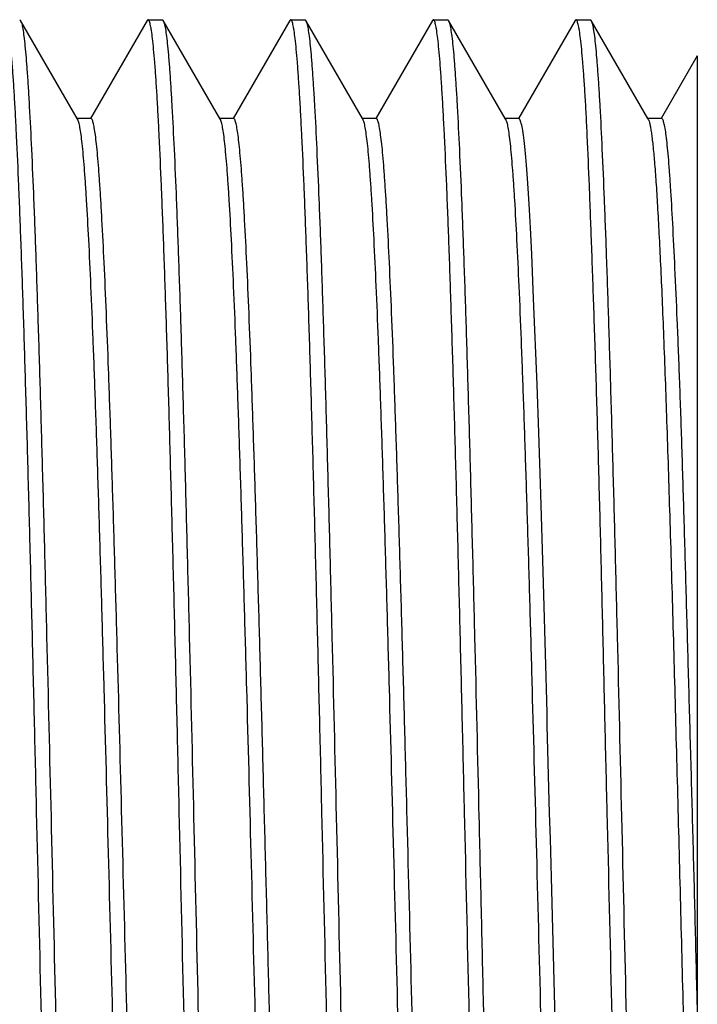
# Model space of a CAD drawing. Header units: millimetres. Extents: x 742 to 1452, y 144 to 826.
# Tile 21 of 40: x 1158 to 1163, y 222 to 229. Entities that reach past the tile are written whole.
import ezdxf

# ---------------------------------------------------------------- set-up
doc = ezdxf.new("R2010")
doc.units = ezdxf.units.MM
doc.header["$LTSCALE"] = 32.67
doc.layers.add('00_COMPONENTS', color=7, linetype='CONTINUOUS')

msp = doc.modelspace()

# ---------------------------------------------------------------- linework, layer by layer
at = {"layer": '00_COMPONENTS', "color": 7}
for p, q in [((1158.4373, 228.2236), (1158.0398, 228.9114)), ((1158.9276, 228.9113), (1158.531, 228.2252)), ((1158.934, 228.9169), (1159.0336, 228.9169)), ((1159.4373, 228.224), (1159.0401, 228.9113)), ((1159.9276, 228.9116), (1159.5303, 228.224)), ((1159.9338, 228.9169), (1160.0336, 228.9169)), ((1160.4372, 228.2238), (1160.0398, 228.9115)), ((1160.9273, 228.9113), (1160.531, 228.2254)), ((1160.9339, 228.9169), (1161.0336, 228.9169)), ((1161.4373, 228.2239), (1161.0401, 228.9113)), ((1161.9283, 228.9119), (1161.5315, 228.2253)), ((1161.934, 228.9169), (1162.0337, 228.9169)), ((1162.4373, 228.2239), (1162.04, 228.9115)), ((1162.7837, 228.6626), (1162.5311, 228.2256)), ((1162.7837, 228.6626), (1162.7837, 215.5438)), ((1158.5337, 228.2236), (1158.4373, 228.2236)), ((1158.4408, 228.2175), (1158.4373, 228.2236)), ((1158.531, 228.2252), (1158.5301, 228.2236)), ((1159.5338, 228.224), (1159.4373, 228.224)), ((1159.4408, 228.2179), (1159.4373, 228.224)), ((1160.5336, 228.2238), (1160.4372, 228.2238)), ((1160.4407, 228.2177), (1160.4372, 228.2238)), ((1160.531, 228.2254), (1160.5301, 228.2238)), ((1161.5339, 228.2239), (1161.4373, 228.2239)), ((1161.4409, 228.2177), (1161.4373, 228.2239)), ((1161.5315, 228.2253), (1161.5306, 228.2239)), ((1162.534, 228.2239), (1162.4373, 228.2239)), ((1162.4407, 228.218), (1162.4373, 228.2239)), ((1162.5311, 228.2256), (1162.5302, 228.2239)), ((1161.5868, 227.897), (1161.5821, 227.953)), ((1161.5916, 227.836), (1161.5868, 227.897)), ((1161.5963, 227.7699), (1161.5916, 227.836)), ((1161.601, 227.6989), (1161.5963, 227.7699)), ((1161.6079, 227.5835), (1161.601, 227.6989)), ((1161.6147, 227.4575), (1161.6079, 227.5835)), ((1161.6236, 227.2733), (1161.6147, 227.4575)), ((1161.637, 226.9624), (1161.6236, 227.2733)), ((1161.6608, 226.3599), (1161.637, 226.9624)), ((1161.673, 226.0239), (1161.6608, 226.3599)), ((1161.6874, 225.5915), (1161.673, 226.0239)), ((1161.7037, 225.0508), (1161.6874, 225.5915)), ((1161.7239, 224.3129), (1161.7037, 225.0508)), ((1161.754, 223.1765), (1161.7492, 223.3554)), ((1161.7663, 222.7264), (1161.7614, 222.9068)), ((1161.7878, 221.9097), (1161.7663, 222.7264))]:
    msp.add_line(p, q, dxfattribs=at)
for points in [[(1161.5821, 227.953), (1161.5797, 227.979), (1161.5772, 228.0037), (1161.5748, 228.0271), (1161.5724, 228.0492), (1161.57, 228.07), (1161.5676, 228.0895), (1161.5651, 228.1076), (1161.5627, 228.1245), (1161.5603, 228.14), (1161.5579, 228.1542), (1161.5554, 228.1671), (1161.553, 228.1787), (1161.5506, 228.189), (1161.5482, 228.198), (1161.5459, 228.2056), (1161.5435, 228.2119), (1161.5412, 228.2169), (1161.5389, 228.2206), (1161.5366, 228.2229), (1161.5344, 228.2239), (1161.5339, 228.2239)], [(1161.7492, 223.3554), (1161.7374, 223.7973), (1161.7351, 223.8845), (1161.7328, 223.9712), (1161.7306, 224.0574), (1161.7283, 224.1431), (1161.7239, 224.3129)], [(1161.7614, 222.9068), (1161.7589, 222.9968), (1161.7565, 223.0867), (1161.754, 223.1765)]]:
    msp.add_lwpolyline(points, dxfattribs=at)
for points, knots in [([(1158.1838, 222.0171), (1158.1736, 222.4658), (1158.1579, 223.1335), (1158.1371, 224.0136), (1158.1215, 224.6491), (1158.106, 225.2592), (1158.0905, 225.8382), (1158.075, 226.3803), (1158.0595, 226.8804), (1158.044, 227.3336), (1158.0286, 227.7357), (1158.0153, 228.0369), (1158.0044, 228.2495), (1157.9967, 228.3866), (1157.9889, 228.5084), (1157.9812, 228.6145), (1157.9735, 228.7048), (1157.9659, 228.779), (1157.9592, 228.8306), (1157.9536, 228.8637), (1157.9498, 228.8824), (1157.946, 228.897), (1157.9427, 228.9065), (1157.9398, 228.912), (1157.9376, 228.9152), (1157.9352, 228.9169), (1157.9337, 228.9169)], [0, 0, 0, 0, 0.194855, 0.289937, 0.382227, 0.470838, 0.554917, 0.633655, 0.706296, 0.772141, 0.830557, 0.880985, 0.903049, 0.922942, 0.940616, 0.956031, 0.969151, 0.979949, 0.988403, 0.99175, 0.994509, 0.996687, 0.998292, 0.998889, 0.99936, 1, 1, 1, 1]), ([(1158.0335, 228.9169), (1158.0341, 228.9169), (1158.037, 228.9162), (1158.0387, 228.9134), (1158.0399, 228.9114)], [0, 0, 0, 0, 0.187678, 1, 1, 1, 1]), ([(1158.0399, 228.9114), (1158.0415, 228.9086), (1158.0443, 228.9017), (1158.0499, 228.8824), (1158.0563, 228.8484), (1158.0637, 228.7959), (1158.0711, 228.7279), (1158.0786, 228.6446), (1158.0861, 228.5461), (1158.0936, 228.4327), (1158.1043, 228.2524), (1158.1173, 227.992), (1158.1323, 227.639), (1158.1473, 227.2347), (1158.1624, 226.7826), (1158.1775, 226.2869), (1158.1926, 225.7522), (1158.2077, 225.1834), (1158.2283, 224.3718), (1158.2535, 223.3131), (1158.2736, 222.4543), (1158.2835, 222.0169)], [0, 0, 0, 0, 0.001361, 0.003258, 0.008708, 0.016391, 0.026305, 0.038434, 0.052753, 0.069233, 0.087837, 0.131246, 0.182588, 0.241397, 0.307136, 0.379208, 0.456952, 0.53966, 0.626575, 0.809819, 1, 1, 1, 1]), ([(1158.9337, 228.9169), (1158.9332, 228.9169), (1158.9302, 228.9162), (1158.9285, 228.9134), (1158.9273, 228.9113)], [0, 0, 0, 0, 0.187274, 1, 1, 1, 1]), ([(1159.1838, 222.0169), (1159.1734, 222.4656), (1159.158, 223.1333), (1159.1371, 224.0134), (1159.1215, 224.6489), (1159.106, 225.2591), (1159.0905, 225.838), (1159.075, 226.3802), (1159.0595, 226.8803), (1159.044, 227.3336), (1159.0286, 227.7357), (1159.0153, 228.0369), (1159.0044, 228.2494), (1158.9967, 228.3866), (1158.9889, 228.5084), (1158.9812, 228.6145), (1158.9735, 228.7048), (1158.9659, 228.779), (1158.9592, 228.8306), (1158.9536, 228.8637), (1158.9498, 228.8824), (1158.946, 228.897), (1158.9427, 228.9065), (1158.9398, 228.912), (1158.9376, 228.9152), (1158.9352, 228.9169), (1158.9337, 228.9169)], [0, 0, 0, 0, 0.194854, 0.289934, 0.382224, 0.470835, 0.554914, 0.633653, 0.706294, 0.772139, 0.830556, 0.880984, 0.903048, 0.922941, 0.940615, 0.956031, 0.969151, 0.979948, 0.988403, 0.991749, 0.994509, 0.996687, 0.998292, 0.998889, 0.99936, 1, 1, 1, 1]), ([(1159.0335, 228.9169), (1159.0341, 228.9169), (1159.037, 228.9162), (1159.0387, 228.9134), (1159.0399, 228.9113)], [0, 0, 0, 0, 0.187478, 1, 1, 1, 1]), ([(1159.0399, 228.9113), (1159.0415, 228.9086), (1159.0443, 228.9016), (1159.0499, 228.8823), (1159.0563, 228.8483), (1159.0637, 228.7958), (1159.0711, 228.7277), (1159.0786, 228.6444), (1159.0861, 228.5459), (1159.0937, 228.4325), (1159.1043, 228.2522), (1159.1173, 227.9917), (1159.1323, 227.6388), (1159.1473, 227.2344), (1159.1624, 226.7823), (1159.1775, 226.2867), (1159.1926, 225.752), (1159.2077, 225.1831), (1159.2283, 224.3717), (1159.2537, 223.313), (1159.2733, 222.4543), (1159.2835, 222.0169)], [0, 0, 0, 0, 0.001363, 0.003263, 0.008717, 0.016405, 0.026322, 0.038455, 0.052778, 0.06926, 0.087867, 0.13128, 0.182624, 0.241434, 0.307173, 0.379243, 0.456985, 0.539689, 0.626599, 0.809832, 1, 1, 1, 1]), ([(1159.9337, 228.9169), (1159.9332, 228.9169), (1159.9304, 228.9162), (1159.9286, 228.9135), (1159.9275, 228.9116)], [0, 0, 0, 0, 0.189027, 1, 1, 1, 1]), ([(1160.1838, 222.0169), (1160.1736, 222.4656), (1160.1579, 223.1333), (1160.1371, 224.0134), (1160.1215, 224.649), (1160.106, 225.2591), (1160.0905, 225.838), (1160.075, 226.3802), (1160.0595, 226.8803), (1160.044, 227.3336), (1160.0286, 227.7357), (1160.0153, 228.0369), (1160.0044, 228.2494), (1159.9967, 228.3866), (1159.9889, 228.5084), (1159.9812, 228.6145), (1159.9735, 228.7048), (1159.9659, 228.779), (1159.9592, 228.8306), (1159.9536, 228.8637), (1159.9498, 228.8824), (1159.946, 228.897), (1159.9427, 228.9065), (1159.9398, 228.912), (1159.9376, 228.9152), (1159.9352, 228.9169), (1159.9337, 228.9169)], [0, 0, 0, 0, 0.194854, 0.289935, 0.382224, 0.470835, 0.554915, 0.633653, 0.706294, 0.772139, 0.830556, 0.880984, 0.903048, 0.922941, 0.940616, 0.956031, 0.969151, 0.979948, 0.988403, 0.99175, 0.994509, 0.996687, 0.998292, 0.998889, 0.99936, 1, 1, 1, 1]), ([(1160.0335, 228.9169), (1160.034, 228.9169), (1160.0369, 228.9162), (1160.0386, 228.9135), (1160.0398, 228.9115)], [0, 0, 0, 0, 0.188864, 1, 1, 1, 1]), ([(1160.0398, 228.9115), (1160.0414, 228.9088), (1160.0442, 228.9019), (1160.0498, 228.8828), (1160.0562, 228.8489), (1160.0636, 228.7966), (1160.071, 228.7287), (1160.0785, 228.6456), (1160.086, 228.5472), (1160.0936, 228.4339), (1160.1042, 228.2538), (1160.1172, 227.9934), (1160.1322, 227.6406), (1160.1473, 227.2362), (1160.1624, 226.7841), (1160.1775, 226.2884), (1160.1926, 225.7536), (1160.2077, 225.1845), (1160.2282, 224.3728), (1160.2533, 223.3136), (1160.2735, 222.4545), (1160.2835, 222.0169)], [0, 0, 0, 0, 0.001348, 0.003232, 0.008656, 0.016315, 0.026207, 0.038316, 0.052617, 0.069081, 0.087671, 0.131058, 0.182387, 0.24119, 0.306932, 0.379012, 0.456772, 0.5395, 0.626441, 0.809748, 1, 1, 1, 1]), ([(1160.9337, 228.9169), (1160.9332, 228.9169), (1160.9302, 228.9162), (1160.9285, 228.9133), (1160.9273, 228.9113)], [0, 0, 0, 0, 0.18703, 1, 1, 1, 1]), ([(1161.1838, 222.0171), (1161.1734, 222.4658), (1161.158, 223.1334), (1161.1371, 224.0136), (1161.1215, 224.6491), (1161.106, 225.2592), (1161.0905, 225.8381), (1161.075, 226.3803), (1161.0595, 226.8804), (1161.044, 227.3336), (1161.0286, 227.7357), (1161.0153, 228.0369), (1161.0044, 228.2495), (1160.9967, 228.3866), (1160.9889, 228.5084), (1160.9812, 228.6145), (1160.9735, 228.7048), (1160.9659, 228.779), (1160.9592, 228.8306), (1160.9536, 228.8637), (1160.9498, 228.8824), (1160.946, 228.897), (1160.9427, 228.9065), (1160.9398, 228.912), (1160.9376, 228.9152), (1160.9352, 228.9169), (1160.9337, 228.9169)], [0, 0, 0, 0, 0.194855, 0.289936, 0.382226, 0.470838, 0.554917, 0.633655, 0.706296, 0.772141, 0.830557, 0.880985, 0.903049, 0.922942, 0.940616, 0.956031, 0.969151, 0.979949, 0.988403, 0.99175, 0.994509, 0.996687, 0.998292, 0.998889, 0.99936, 1, 1, 1, 1]), ([(1161.0336, 228.9169), (1161.0341, 228.9169), (1161.0371, 228.9162), (1161.0388, 228.9133), (1161.04, 228.9113)], [0, 0, 0, 0, 0.187099, 1, 1, 1, 1]), ([(1161.04, 228.9113), (1161.0416, 228.9085), (1161.0444, 228.9015), (1161.05, 228.8822), (1161.0564, 228.8481), (1161.0638, 228.7955), (1161.0712, 228.7275), (1161.0787, 228.6441), (1161.0862, 228.5455), (1161.0938, 228.4321), (1161.1044, 228.2518), (1161.1174, 227.9913), (1161.1324, 227.6383), (1161.1474, 227.2339), (1161.1625, 226.7818), (1161.1776, 226.2862), (1161.1927, 225.7516), (1161.2079, 225.1828), (1161.2284, 224.3714), (1161.2484, 223.5325), (1161.2685, 222.6739), (1161.2785, 222.2366), (1161.2836, 222.0169)], [0, 0, 0, 0, 0.001367, 0.003271, 0.008733, 0.016428, 0.026353, 0.038491, 0.05282, 0.069307, 0.087918, 0.131338, 0.182686, 0.241498, 0.307237, 0.379304, 0.457041, 0.539738, 0.62664, 0.809854, 0.90449, 1, 1, 1, 1]), ([(1161.934, 228.9169), (1161.9335, 228.9169), (1161.9309, 228.9163), (1161.9293, 228.9138), (1161.9282, 228.9119)], [0, 0, 0, 0, 0.189751, 1, 1, 1, 1]), ([(1162.1852, 222.0169), (1162.1747, 222.4656), (1162.1583, 223.1333), (1162.137, 224.0134), (1162.1221, 224.6489), (1162.1074, 225.2591), (1162.0921, 225.8381), (1162.0761, 226.3802), (1162.0598, 226.8803), (1162.044, 227.3336), (1162.0289, 227.7357), (1162.0163, 228.0369), (1162.0058, 228.2495), (1161.9982, 228.3866), (1161.9904, 228.5084), (1161.9825, 228.6145), (1161.9745, 228.7048), (1161.9664, 228.779), (1161.9595, 228.8306), (1161.9538, 228.8637), (1161.9499, 228.8824), (1161.9461, 228.897), (1161.9428, 228.9065), (1161.94, 228.912), (1161.9378, 228.9152), (1161.9355, 228.9169), (1161.934, 228.9169)], [0, 0, 0, 0, 0.194855, 0.289936, 0.382226, 0.470837, 0.554917, 0.633656, 0.706299, 0.772145, 0.830561, 0.880986, 0.903049, 0.922941, 0.940616, 0.956033, 0.969157, 0.97996, 0.98842, 0.991768, 0.994529, 0.996707, 0.998311, 0.998906, 0.999373, 1, 1, 1, 1]), ([(1162.0336, 228.9169), (1162.0341, 228.9169), (1162.037, 228.9162), (1162.0387, 228.9135), (1162.0399, 228.9115)], [0, 0, 0, 0, 0.188765, 1, 1, 1, 1]), ([(1162.0399, 228.9115), (1162.0415, 228.9088), (1162.0443, 228.9019), (1162.0499, 228.8828), (1162.0563, 228.8489), (1162.0637, 228.7965), (1162.0711, 228.7287), (1162.0786, 228.6455), (1162.0861, 228.5471), (1162.0937, 228.4338), (1162.1043, 228.2537), (1162.1173, 227.9933), (1162.1323, 227.6404), (1162.1473, 227.2361), (1162.1624, 226.784), (1162.1775, 226.2883), (1162.1927, 225.7535), (1162.2078, 225.1844), (1162.2284, 224.3727), (1162.2536, 223.3136), (1162.2736, 222.4545), (1162.2836, 222.0169)], [0, 0, 0, 0, 0.001349, 0.003234, 0.008661, 0.016322, 0.026215, 0.038326, 0.052629, 0.069094, 0.087685, 0.131074, 0.182404, 0.241208, 0.306949, 0.379028, 0.456787, 0.539514, 0.626452, 0.809754, 1, 1, 1, 1]), ([(1158.9336, 215.8098), (1158.9322, 215.8098), (1158.9288, 215.812), (1158.9253, 215.818), (1158.9215, 215.8273), (1158.9178, 215.8402), (1158.914, 215.8567), (1158.9085, 215.8858), (1158.9019, 215.9312), (1158.8944, 215.9963), (1158.8868, 216.0754), (1158.8792, 216.1683), (1158.8716, 216.2748), (1158.8639, 216.3948), (1158.8532, 216.5809), (1158.8401, 216.845), (1158.8249, 217.1974), (1158.8097, 217.5948), (1158.7944, 218.0336), (1158.7791, 218.5097), (1158.7638, 219.0187), (1158.7485, 219.5557), (1158.7332, 220.1156), (1158.7126, 220.893), (1158.6872, 221.8819), (1158.6569, 223.063), (1158.6314, 224.0305), (1158.6106, 224.7739), (1158.5953, 225.2962), (1158.58, 225.7877), (1158.5647, 226.244), (1158.5495, 226.6609), (1158.5343, 227.0343), (1158.5191, 227.3606), (1158.5059, 227.6017), (1158.4952, 227.7689), (1158.4875, 227.8745), (1158.4799, 227.9663), (1158.4724, 228.0443), (1158.4649, 228.108), (1158.4574, 228.1574), (1158.4509, 228.1896), (1158.4452, 228.208), (1158.4424, 228.2148), (1158.4408, 228.2175)], [0, 0, 0, 0, 0.000343, 0.000882, 0.001681, 0.002758, 0.004118, 0.005763, 0.009908, 0.015184, 0.021581, 0.029086, 0.037686, 0.047366, 0.058113, 0.082702, 0.111186, 0.143283, 0.178715, 0.217179, 0.25829, 0.30165, 0.346864, 0.393525, 0.489397, 0.585677, 0.678768, 0.723039, 0.765224, 0.804915, 0.841766, 0.875447, 0.905625, 0.931984, 0.954316, 0.963914, 0.972437, 0.979863, 0.98617, 0.991335, 0.995354, 0.998233, 0.999252, 1, 1, 1, 1]), ([(1159.0247, 215.8197), (1159.0232, 215.8231), (1159.0203, 215.8311), (1159.0147, 215.8519), (1159.0083, 215.887), (1159.0009, 215.9398), (1158.9934, 216.0066), (1158.9858, 216.0874), (1158.9749, 216.2222), (1158.9618, 216.4241), (1158.9468, 216.705), (1158.9316, 217.0353), (1158.9165, 217.4118), (1158.9013, 217.831), (1158.886, 218.289), (1158.8653, 218.965), (1158.8393, 219.8727), (1158.8148, 220.8136), (1158.7945, 221.5959), (1158.7742, 222.3885), (1158.7491, 223.3615), (1158.7237, 224.3137), (1158.7028, 225.0397), (1158.6878, 225.5454), (1158.6724, 226.0183), (1158.6573, 226.454), (1158.642, 226.8486), (1158.6267, 227.1983), (1158.6139, 227.4601), (1158.6032, 227.6446), (1158.5955, 227.7637), (1158.5879, 227.8695), (1158.5803, 227.9617), (1158.5728, 228.0401), (1158.5653, 228.1045), (1158.5587, 228.1492), (1158.5533, 228.1778), (1158.5495, 228.1939), (1158.5458, 228.2065), (1158.542, 228.2156), (1158.5385, 228.2215), (1158.5351, 228.2236), (1158.5337, 228.2236)], [0, 0, 0, 0, 0.000885, 0.002046, 0.005207, 0.009498, 0.014917, 0.021451, 0.029084, 0.047588, 0.070308, 0.097019, 0.127437, 0.161297, 0.198313, 0.238129, 0.324626, 0.417598, 0.465446, 0.513607, 0.609087, 0.700507, 0.743636, 0.784491, 0.822683, 0.857902, 0.889794, 0.918051, 0.942427, 0.953085, 0.962696, 0.97124, 0.978697, 0.985047, 0.990267, 0.994346, 0.995959, 0.997291, 0.998345, 0.999128, 0.999659, 1, 1, 1, 1]), ([(1159.9337, 215.8102), (1159.9323, 215.8102), (1159.9289, 215.8123), (1159.9254, 215.8183), (1159.9216, 215.8274), (1159.9179, 215.8401), (1159.9141, 215.8564), (1159.9086, 215.8852), (1159.902, 215.9302), (1159.8945, 215.9951), (1159.8869, 216.0741), (1159.8793, 216.167), (1159.8717, 216.2737), (1159.864, 216.3936), (1159.8533, 216.5795), (1159.8402, 216.8431), (1159.825, 217.1953), (1159.8098, 217.5927), (1159.7945, 218.0315), (1159.7792, 218.5075), (1159.7639, 219.0163), (1159.7486, 219.5533), (1159.7333, 220.1134), (1159.7126, 220.8908), (1159.6872, 221.8798), (1159.657, 223.0612), (1159.6314, 224.0289), (1159.6106, 224.7724), (1159.5953, 225.295), (1159.58, 225.7868), (1159.5647, 226.2433), (1159.5495, 226.6601), (1159.5343, 227.0336), (1159.5191, 227.3603), (1159.506, 227.6016), (1159.4952, 227.7689), (1159.4876, 227.8742), (1159.4799, 227.9659), (1159.4724, 228.0438), (1159.4649, 228.1077), (1159.4574, 228.1573), (1159.4509, 228.1898), (1159.4453, 228.2084), (1159.4424, 228.2152), (1159.4408, 228.2179)], [0, 0, 0, 0, 0.000342, 0.000877, 0.001665, 0.002727, 0.004069, 0.005694, 0.009802, 0.015057, 0.021451, 0.028965, 0.037574, 0.047257, 0.057991, 0.082522, 0.110979, 0.143094, 0.178534, 0.216967, 0.258059, 0.301433, 0.346661, 0.393319, 0.489199, 0.5855, 0.678622, 0.722888, 0.765086, 0.804818, 0.841686, 0.875348, 0.905523, 0.931931, 0.95429, 0.963878, 0.972384, 0.979794, 0.986094, 0.991272, 0.995317, 0.998222, 0.999249, 1, 1, 1, 1]), ([(1160.0251, 215.8192), (1160.0236, 215.8224), (1160.0208, 215.8301), (1160.0152, 215.8503), (1160.0086, 215.8847), (1160.0011, 215.9367), (1159.9937, 216.0028), (1159.9862, 216.083), (1159.9786, 216.177), (1159.971, 216.2846), (1159.9602, 216.4543), (1159.947, 216.6982), (1159.932, 217.0275), (1159.9168, 217.4032), (1159.9017, 217.8219), (1159.8864, 218.2795), (1159.8709, 218.7718), (1159.8559, 219.2944), (1159.8406, 219.8423), (1159.8253, 220.4104), (1159.8101, 220.9934), (1159.7947, 221.5859), (1159.7795, 222.1825), (1159.7643, 222.7775), (1159.7488, 223.3655), (1159.7336, 223.9408), (1159.7184, 224.4983), (1159.7031, 225.0328), (1159.6878, 225.5392), (1159.6726, 226.0129), (1159.6574, 226.4493), (1159.6422, 226.8445), (1159.6271, 227.1949), (1159.6139, 227.4574), (1159.6033, 227.6425), (1159.5957, 227.7618), (1159.5881, 227.8677), (1159.5805, 227.9601), (1159.5729, 228.0386), (1159.5654, 228.1033), (1159.5588, 228.1484), (1159.5534, 228.1774), (1159.5496, 228.1938), (1159.5459, 228.2066), (1159.5421, 228.2158), (1159.5386, 228.2218), (1159.5352, 228.224), (1159.5338, 228.224)], [0, 0, 0, 0, 0.00085, 0.001975, 0.005068, 0.009295, 0.014656, 0.021142, 0.02874, 0.037429, 0.047189, 0.06981, 0.096406, 0.126783, 0.160617, 0.197581, 0.237352, 0.279561, 0.323824, 0.369711, 0.416798, 0.464659, 0.512844, 0.560904, 0.608394, 0.654874, 0.699901, 0.743066, 0.783983, 0.822256, 0.857507, 0.889434, 0.917764, 0.942214, 0.952901, 0.962529, 0.97108, 0.978542, 0.9849, 0.990145, 0.994266, 0.995902, 0.997256, 0.998327, 0.999122, 0.999658, 1, 1, 1, 1]), ([(1160.9338, 215.8098), (1160.9324, 215.8098), (1160.9289, 215.8119), (1160.9254, 215.8179), (1160.9216, 215.8272), (1160.9179, 215.84), (1160.9142, 215.8564), (1160.9087, 215.8853), (1160.9021, 215.9304), (1160.8945, 215.9951), (1160.8869, 216.0739), (1160.8793, 216.1666), (1160.8717, 216.273), (1160.864, 216.3931), (1160.8534, 216.5792), (1160.8402, 216.843), (1160.825, 217.1953), (1160.8098, 217.5926), (1160.7945, 218.0315), (1160.7792, 218.5077), (1160.7639, 219.0168), (1160.7486, 219.5539), (1160.7332, 220.1141), (1160.7126, 220.8918), (1160.6872, 221.8811), (1160.6569, 223.0628), (1160.6314, 224.0308), (1160.6106, 224.7745), (1160.5953, 225.2969), (1160.58, 225.7887), (1160.5647, 226.2452), (1160.5494, 226.6622), (1160.5342, 227.0355), (1160.519, 227.3618), (1160.5059, 227.6029), (1160.4951, 227.7702), (1160.4875, 227.8757), (1160.4799, 227.9673), (1160.4723, 228.0449), (1160.4648, 228.1084), (1160.4573, 228.1577), (1160.4508, 228.1898), (1160.4451, 228.2082), (1160.4423, 228.215), (1160.4407, 228.2177)], [0, 0, 0, 0, 0.000343, 0.000882, 0.001679, 0.002749, 0.0041, 0.005734, 0.009849, 0.015095, 0.021466, 0.028953, 0.037549, 0.047238, 0.05799, 0.082558, 0.111009, 0.143097, 0.178555, 0.217026, 0.258131, 0.301498, 0.346738, 0.393421, 0.489329, 0.58565, 0.678795, 0.72308, 0.765265, 0.804976, 0.841856, 0.875543, 0.905692, 0.932051, 0.9544, 0.964003, 0.972519, 0.979924, 0.9862, 0.991344, 0.995353, 0.998231, 0.999251, 1, 1, 1, 1]), ([(1161.0249, 215.8194), (1161.0234, 215.8227), (1161.0206, 215.8306), (1161.015, 215.8512), (1161.0085, 215.886), (1161.001, 215.9384), (1160.9935, 216.0048), (1160.986, 216.0852), (1160.9784, 216.1793), (1160.9707, 216.2871), (1160.96, 216.4574), (1160.9469, 216.702), (1160.9319, 217.0319), (1160.9166, 217.4081), (1160.9014, 217.8271), (1160.8862, 218.2853), (1160.8709, 218.778), (1160.8557, 219.3009), (1160.835, 220.0439), (1160.8095, 221.0099), (1160.7793, 222.188), (1160.754, 223.1734), (1160.7335, 223.9475), (1160.7182, 224.5048), (1160.703, 225.0389), (1160.6877, 225.5449), (1160.6724, 226.0181), (1160.6572, 226.4542), (1160.642, 226.8489), (1160.6269, 227.1987), (1160.6138, 227.4605), (1160.6031, 227.6452), (1160.5954, 227.7644), (1160.5879, 227.8702), (1160.5803, 227.9624), (1160.5729, 228.0406), (1160.5653, 228.1047), (1160.5586, 228.1493), (1160.5531, 228.1778), (1160.5494, 228.1939), (1160.5457, 228.2066), (1160.5419, 228.2157), (1160.5384, 228.2217), (1160.535, 228.2238), (1160.5336, 228.2238)], [0, 0, 0, 0, 0.000872, 0.002021, 0.005157, 0.009417, 0.014798, 0.021296, 0.028902, 0.037609, 0.047397, 0.070098, 0.096761, 0.127151, 0.161014, 0.198032, 0.237844, 0.280072, 0.324343, 0.41736, 0.51341, 0.60894, 0.655406, 0.700427, 0.743571, 0.784434, 0.822665, 0.857911, 0.889809, 0.918067, 0.942448, 0.953116, 0.962739, 0.971291, 0.978743, 0.985072, 0.990268, 0.994333, 0.995945, 0.997279, 0.998337, 0.999124, 0.999659, 1, 1, 1, 1]), ([(1161.4408, 228.2178), (1161.4424, 228.2151), (1161.4452, 228.2083), (1161.4509, 228.1898), (1161.4574, 228.1574), (1161.4648, 228.1077), (1161.4723, 228.0437), (1161.4799, 227.9658), (1161.4875, 227.8739), (1161.4952, 227.7685), (1161.5059, 227.6012), (1161.5191, 227.3599), (1161.5342, 227.0332), (1161.5494, 226.6597), (1161.5647, 226.2428), (1161.58, 225.7863), (1161.5953, 225.2945), (1161.6106, 224.7721), (1161.6314, 224.0286), (1161.6569, 223.061), (1161.6872, 221.8798), (1161.7126, 220.8909), (1161.7332, 220.1135), (1161.7485, 219.5535), (1161.7638, 219.0166), (1161.7791, 218.5078), (1161.7944, 218.0318), (1161.8097, 217.593), (1161.8249, 217.1957), (1161.8401, 216.8435), (1161.8533, 216.5798), (1161.8639, 216.3938), (1161.8716, 216.2737), (1161.8792, 216.1671), (1161.8868, 216.0742), (1161.8944, 215.9953), (1161.902, 215.9306), (1161.9086, 215.8855), (1161.914, 215.8565), (1161.9178, 215.8402), (1161.9215, 215.8273), (1161.9253, 215.818), (1161.9288, 215.812), (1161.9322, 215.8097), (1161.9337, 215.8097)], [0, 0, 0, 0, 0.000749, 0.001773, 0.004672, 0.008717, 0.013902, 0.020211, 0.027631, 0.036145, 0.045737, 0.06809, 0.094497, 0.124677, 0.158343, 0.195207, 0.234935, 0.277127, 0.321389, 0.414502, 0.510787, 0.606653, 0.653307, 0.698533, 0.741893, 0.782975, 0.821417, 0.856866, 0.888964, 0.917406, 0.941958, 0.952707, 0.9624, 0.971008, 0.978509, 0.984887, 0.990136, 0.994253, 0.995888, 0.99724, 0.998313, 0.999112, 0.999654, 1, 1, 1, 1]), ([(1162.4407, 228.2181), (1162.443, 228.2141), (1162.447, 228.2032), (1162.4521, 228.1833), (1162.4573, 228.1565), (1162.4626, 228.1228), (1162.4679, 228.0822), (1162.4754, 228.0145), (1162.4846, 227.9129), (1162.4952, 227.771), (1162.5057, 227.603), (1162.5163, 227.4095), (1162.527, 227.1917), (1162.5376, 226.9505), (1162.5524, 226.5852), (1162.5705, 226.079), (1162.5917, 225.4186), (1162.6129, 224.6966), (1162.6341, 223.926), (1162.6553, 223.1209), (1162.6765, 222.2958), (1162.6978, 221.4656), (1162.719, 220.6454), (1162.7402, 219.8501), (1162.7615, 219.094), (1162.7761, 218.6047), (1162.7837, 218.3689)], [0, 0, 0, 0, 0.001407, 0.003489, 0.006259, 0.00972, 0.013873, 0.018713, 0.030448, 0.044899, 0.062014, 0.081702, 0.103858, 0.128381, 0.155171, 0.215103, 0.282542, 0.35624, 0.434914, 0.51711, 0.60134, 0.686089, 0.769821, 0.851024, 0.928201, 1, 1, 1, 1]), ([(1162.7845, 222.0162), (1162.782, 222.1177), (1162.7772, 222.3205), (1162.7669, 222.7241), (1162.7539, 223.2232), (1162.7376, 223.8121), (1162.7214, 224.3838), (1162.7062, 224.9327), (1162.6913, 225.4535), (1162.6764, 225.9413), (1162.6611, 226.3912), (1162.6449, 226.799), (1162.6286, 227.1608), (1162.6132, 227.473), (1162.6005, 227.7009), (1162.5899, 227.8561), (1162.5824, 227.9516), (1162.5749, 228.0329), (1162.5673, 228.0997), (1162.5605, 228.1463), (1162.5548, 228.1761), (1162.5508, 228.1929), (1162.5469, 228.2061), (1162.5428, 228.2156), (1162.5391, 228.2218), (1162.5355, 228.2239), (1162.534, 228.2239)], [0, 0, 0, 0, 0.048986, 0.097853, 0.194764, 0.289796, 0.382051, 0.470632, 0.554667, 0.633378, 0.706014, 0.771834, 0.830235, 0.88068, 0.922641, 0.940307, 0.955721, 0.968854, 0.979679, 0.988171, 0.991539, 0.99432, 0.996522, 0.998162, 0.999277, 1, 1, 1, 1]), ([(1158.4274, 215.1223), (1158.4259, 215.125), (1158.423, 215.1319), (1158.4174, 215.151), (1158.411, 215.1849), (1158.4036, 215.2372), (1158.3962, 215.3051), (1158.3887, 215.3882), (1158.3812, 215.4866), (1158.3737, 215.5999), (1158.363, 215.7801), (1158.35, 216.0404), (1158.335, 216.3933), (1158.32, 216.7976), (1158.3049, 217.2497), (1158.2898, 217.7455), (1158.2746, 218.2803), (1158.2595, 218.8494), (1158.2389, 219.6612), (1158.2136, 220.7203), (1158.1938, 221.5795), (1158.1838, 222.0171)], [0, 0, 0, 0, 0.001348, 0.003232, 0.008656, 0.016315, 0.026207, 0.038316, 0.052617, 0.069082, 0.087672, 0.131059, 0.182388, 0.241191, 0.306933, 0.379014, 0.456774, 0.539502, 0.626443, 0.809749, 1, 1, 1, 1]), ([(1158.2835, 222.0169), (1158.2938, 221.5682), (1158.3093, 220.9005), (1158.3302, 220.0204), (1158.3457, 219.3849), (1158.3612, 218.7747), (1158.3767, 218.1958), (1158.3923, 217.6536), (1158.4078, 217.1535), (1158.4232, 216.7002), (1158.4386, 216.2981), (1158.4519, 215.9969), (1158.4628, 215.7844), (1158.4706, 215.6472), (1158.4783, 215.5254), (1158.486, 215.4193), (1158.4937, 215.329), (1158.5013, 215.2548), (1158.508, 215.2032), (1158.5136, 215.1701), (1158.5174, 215.1514), (1158.5212, 215.1368), (1158.5246, 215.1273), (1158.5274, 215.1218), (1158.5297, 215.1186), (1158.532, 215.1169), (1158.5335, 215.1169)], [0, 0, 0, 0, 0.194854, 0.289935, 0.382224, 0.470835, 0.554915, 0.633653, 0.706295, 0.77214, 0.830556, 0.880984, 0.903048, 0.922941, 0.940616, 0.956031, 0.969151, 0.979949, 0.988403, 0.99175, 0.994509, 0.996687, 0.998292, 0.998889, 0.99936, 1, 1, 1, 1]), ([(1159.4273, 215.1225), (1159.4258, 215.1252), (1159.4229, 215.1322), (1159.4173, 215.1515), (1159.4109, 215.1855), (1159.4035, 215.238), (1159.3961, 215.3061), (1159.3886, 215.3894), (1159.3811, 215.4879), (1159.3736, 215.6013), (1159.3629, 215.7816), (1159.3499, 216.0421), (1159.335, 216.395), (1159.3199, 216.7994), (1159.3048, 217.2515), (1159.2897, 217.7471), (1159.2746, 218.2818), (1159.2595, 218.8507), (1159.2389, 219.6621), (1159.2135, 220.7208), (1159.194, 221.5795), (1159.1838, 222.0169)], [0, 0, 0, 0, 0.001363, 0.003262, 0.008717, 0.016405, 0.026322, 0.038455, 0.052777, 0.06926, 0.087867, 0.13128, 0.182624, 0.241434, 0.307173, 0.379243, 0.456985, 0.539689, 0.626599, 0.809832, 1, 1, 1, 1]), ([(1159.2835, 222.0169), (1159.294, 221.5682), (1159.3092, 220.9005), (1159.3301, 220.0204), (1159.3457, 219.3849), (1159.3612, 218.7747), (1159.3768, 218.1958), (1159.3923, 217.6536), (1159.4078, 217.1535), (1159.4232, 216.7002), (1159.4386, 216.2981), (1159.4519, 215.9969), (1159.4628, 215.7844), (1159.4705, 215.6472), (1159.4783, 215.5254), (1159.486, 215.4193), (1159.4937, 215.329), (1159.5013, 215.2548), (1159.508, 215.2032), (1159.5136, 215.1701), (1159.5174, 215.1514), (1159.5212, 215.1368), (1159.5246, 215.1273), (1159.5274, 215.1218), (1159.5297, 215.1186), (1159.532, 215.1169), (1159.5335, 215.1169)], [0, 0, 0, 0, 0.194854, 0.289934, 0.382224, 0.470835, 0.554915, 0.633653, 0.706294, 0.772139, 0.830556, 0.880984, 0.903048, 0.922941, 0.940616, 0.956031, 0.969151, 0.979949, 0.988403, 0.99175, 0.994509, 0.996687, 0.998292, 0.998889, 0.99936, 1, 1, 1, 1]), ([(1160.4273, 215.1224), (1160.4258, 215.1252), (1160.4229, 215.1321), (1160.4173, 215.1514), (1160.4109, 215.1854), (1160.4036, 215.2379), (1160.3961, 215.3059), (1160.3886, 215.3892), (1160.3811, 215.4877), (1160.3736, 215.6011), (1160.363, 215.7814), (1160.35, 216.0418), (1160.335, 216.3948), (1160.3199, 216.7991), (1160.3048, 217.2512), (1160.2897, 217.7469), (1160.2746, 218.2816), (1160.2595, 218.8504), (1160.2389, 219.662), (1160.2136, 220.7207), (1160.1938, 221.5795), (1160.1838, 222.0169)], [0, 0, 0, 0, 0.001361, 0.003258, 0.008708, 0.016391, 0.026305, 0.038434, 0.052753, 0.069233, 0.087837, 0.131246, 0.182588, 0.241397, 0.307136, 0.379208, 0.456952, 0.53966, 0.626575, 0.809819, 1, 1, 1, 1]), ([(1160.2835, 222.0169), (1160.2938, 221.5682), (1160.3093, 220.9005), (1160.3302, 220.0204), (1160.3457, 219.3849), (1160.3612, 218.7747), (1160.3767, 218.1958), (1160.3923, 217.6536), (1160.4077, 217.1535), (1160.4232, 216.7002), (1160.4386, 216.2981), (1160.4519, 215.9969), (1160.4628, 215.7844), (1160.4706, 215.6472), (1160.4783, 215.5254), (1160.486, 215.4193), (1160.4937, 215.329), (1160.5013, 215.2548), (1160.508, 215.2032), (1160.5136, 215.1701), (1160.5174, 215.1514), (1160.5212, 215.1368), (1160.5246, 215.1273), (1160.5274, 215.1218), (1160.5297, 215.1186), (1160.532, 215.1169), (1160.5335, 215.1169)], [0, 0, 0, 0, 0.194854, 0.289935, 0.382224, 0.470835, 0.554915, 0.633653, 0.706295, 0.77214, 0.830556, 0.880984, 0.903048, 0.922941, 0.940616, 0.956031, 0.969151, 0.979949, 0.988403, 0.99175, 0.994509, 0.996687, 0.998292, 0.998889, 0.99936, 1, 1, 1, 1]), ([(1161.4275, 215.1223), (1161.4259, 215.1249), (1161.423, 215.1318), (1161.4174, 215.1509), (1161.411, 215.1848), (1161.4036, 215.2371), (1161.3962, 215.3049), (1161.3887, 215.3881), (1161.3812, 215.4864), (1161.3737, 215.5997), (1161.363, 215.7799), (1161.35, 216.0402), (1161.335, 216.3931), (1161.32, 216.7974), (1161.3049, 217.2495), (1161.2898, 217.7453), (1161.2746, 218.2801), (1161.2595, 218.8492), (1161.239, 219.6611), (1161.2135, 220.7202), (1161.194, 221.5795), (1161.1838, 222.0171)], [0, 0, 0, 0, 0.001346, 0.003228, 0.008648, 0.016304, 0.026192, 0.038298, 0.052597, 0.069059, 0.087647, 0.131031, 0.182357, 0.24116, 0.306902, 0.378984, 0.456746, 0.539478, 0.626423, 0.809739, 1, 1, 1, 1]), ([(1161.2836, 222.0169), (1161.2889, 221.7915), (1161.2991, 221.3427), (1161.3147, 220.6751), (1161.3302, 220.0204), (1161.3458, 219.3849), (1161.3613, 218.7747), (1161.3768, 218.1958), (1161.3923, 217.6536), (1161.4078, 217.1535), (1161.4233, 216.7002), (1161.4387, 216.2981), (1161.452, 215.9969), (1161.4629, 215.7844), (1161.4706, 215.6472), (1161.4784, 215.5254), (1161.4861, 215.4193), (1161.4938, 215.329), (1161.5014, 215.2548), (1161.5081, 215.2032), (1161.5137, 215.1701), (1161.5175, 215.1514), (1161.5213, 215.1368), (1161.5246, 215.1273), (1161.5275, 215.1218), (1161.5297, 215.1186), (1161.5321, 215.1169), (1161.5336, 215.1169)], [0, 0, 0, 0, 0.097899, 0.194854, 0.289935, 0.382224, 0.470835, 0.554915, 0.633654, 0.706295, 0.77214, 0.830556, 0.880984, 0.903048, 0.922941, 0.940616, 0.956031, 0.969151, 0.979949, 0.988404, 0.99175, 0.994509, 0.996687, 0.998292, 0.998889, 0.99936, 1, 1, 1, 1]), ([(1162.4276, 215.1221), (1162.4261, 215.1248), (1162.4233, 215.1316), (1162.4179, 215.1506), (1162.4118, 215.1844), (1162.4048, 215.2366), (1162.3977, 215.3043), (1162.3904, 215.3873), (1162.3829, 215.4856), (1162.3752, 215.5987), (1162.3641, 215.7788), (1162.3504, 216.039), (1162.335, 216.3918), (1162.3204, 216.7961), (1162.3062, 217.2482), (1162.2914, 217.7441), (1162.2761, 218.279), (1162.2603, 218.8481), (1162.2444, 219.4463), (1162.2292, 220.0681), (1162.2101, 220.9276), (1162.1955, 221.5792), (1162.1852, 222.0169)], [0, 0, 0, 0, 0.00133, 0.003196, 0.008587, 0.016217, 0.026084, 0.038172, 0.052456, 0.068907, 0.087487, 0.130859, 0.182178, 0.240976, 0.306719, 0.378809, 0.456586, 0.539337, 0.626305, 0.716694, 0.809676, 1, 1, 1, 1]), ([(1162.2836, 222.0169), (1162.2939, 221.5682), (1162.3094, 220.9005), (1162.3302, 220.0204), (1162.3458, 219.3849), (1162.3613, 218.7747), (1162.3768, 218.1958), (1162.3923, 217.6536), (1162.4078, 217.1535), (1162.4233, 216.7002), (1162.4387, 216.2981), (1162.452, 215.9969), (1162.4629, 215.7844), (1162.4706, 215.6472), (1162.4784, 215.5254), (1162.4861, 215.4193), (1162.4938, 215.329), (1162.5014, 215.2548), (1162.5081, 215.2032), (1162.5137, 215.1701), (1162.5175, 215.1514), (1162.5213, 215.1368), (1162.5246, 215.1273), (1162.5275, 215.1218), (1162.5298, 215.1186), (1162.5321, 215.1169), (1162.5336, 215.1169)], [0, 0, 0, 0, 0.194853, 0.289934, 0.382223, 0.470834, 0.554913, 0.633652, 0.706293, 0.772138, 0.830554, 0.880982, 0.903046, 0.922939, 0.940613, 0.956028, 0.969148, 0.979946, 0.988401, 0.991747, 0.994507, 0.996684, 0.99829, 0.998888, 0.999359, 1, 1, 1, 1])]:
    msp.add_open_spline(points, degree=3, knots=knots, dxfattribs=at)

doc.saveas('drawing.dxf')
